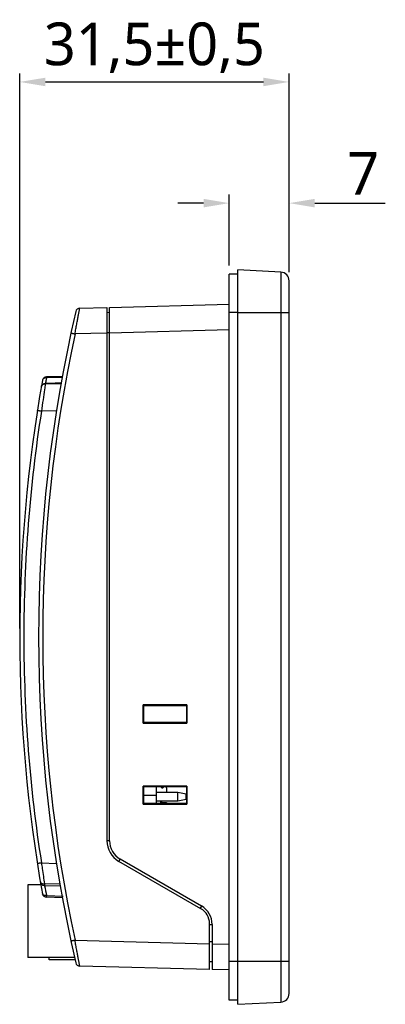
# Model space of a CAD drawing. Extents: x 0 to 1188, y 0 to 420.
# Tile 11 of 22: x 922 to 965, y 179 to 294. Entities that reach past the tile are written whole.
import ezdxf

# ---------------------------------------------------------------- set-up
doc = ezdxf.new("R2010")
doc.units = 0
doc.header["$LTSCALE"] = 32.67
doc.header["$PDMODE"] = 3
doc.header["$PDSIZE"] = 8
doc.layers.get('0').update_dxf_attribs({"linetype": 'CONTINUOUS'})
doc.layers.get('DEFPOINTS').update_dxf_attribs({"linetype": 'CONTINUOUS'})
doc.styles.get("Standard").update_dxf_attribs({"font": 'msyh.ttc'})
doc.dimstyles.get("Standard").update_dxf_attribs({"dimtxt": 5, "dimasz": 3, "dimexe": 1, "dimexo": 1, "dimgap": 1, "dimtad": 1, "dimdec": 1, "dimtxsty": 'STANDARD', "dimcen": 0, "dimazin": 3, "dimtp": 0.001, "dimtm": 0.001, "dimtfac": 1, "dimtdec": 1, "dimtofl": 0, "dimtmove": 0, "dimatfit": 3, "dimtolj": 1})

# ---------------------------------------------------------------- blocks, each defined once
blk = doc.blocks.new('*D21')
at = {"color": 0}
for p, q in [((922.16, 222.78), (922.16, 287.79)), ((953.66, 264.52), (953.66, 287.79)), ((925.16, 286.79), (950.66, 286.79))]:
    blk.add_line(p, q, dxfattribs=at)
for points in [[(925.16, 287.29), (925.16, 286.29), (922.16, 286.79)], [(950.66, 287.29), (950.66, 286.29), (953.66, 286.79)]]:
    blk.add_solid(points, dxfattribs=at)
at = {"layer": 'DEFPOINTS', "color": 0}
for p in [(953.66, 286.79), (953.66, 263.52), (922.16, 221.78)]:
    blk.add_point(p, dxfattribs=at)
at = {"color": 0, "insert": (937.91, 290.8), "char_height": 5, "attachment_point": 5}
blk.add_mtext('\\A1;31,5±0,5', dxfattribs=at)
blk = doc.blocks.new('*D22')
at = {"color": 0}
for p, q in [((946.66, 265.28), (946.66, 273.6)), ((953.66, 264.52), (953.66, 273.6)), ((943.66, 272.6), (940.66, 272.6)), ((956.66, 272.6), (964.91, 272.6))]:
    blk.add_line(p, q, dxfattribs=at)
for points in [[(943.66, 273.1), (943.66, 272.1), (946.66, 272.6)], [(956.66, 273.1), (956.66, 272.1), (953.66, 272.6)]]:
    blk.add_solid(points, dxfattribs=at)
at = {"layer": 'DEFPOINTS', "color": 0}
for p in [(953.66, 272.6), (946.66, 264.28), (953.66, 263.52)]:
    blk.add_point(p, dxfattribs=at)
at = {"color": 0, "insert": (962.33, 276.1), "char_height": 5, "attachment_point": 5}
blk.add_mtext('\\A1;7', dxfattribs=at)

msp = doc.modelspace()

# ---------------------------------------------------------------- linework, layer by layer
at = {"linetype": 'CONTINUOUS'}
for p, q in [((946.66, 179.28), (946.66, 264.28)), ((947.66, 264.28), (946.66, 264.28)), ((947.66, 178.78), (947.66, 264.78)), ((952.71, 264.52), (947.66, 264.78)), ((952.71, 264.52), (952.71, 179.04)), ((953.66, 180.04), (953.66, 263.52)), ((932.66, 260.39), (946.66, 260.75)), ((929.18, 260.3), (932.36, 260.38)), ((932.36, 260.38), (932.36, 197.94)), ((932.66, 259.78), (932.36, 259.75)), ((932.66, 197.94), (932.66, 260.39)), ((947.66, 259.78), (946.66, 259.78)), ((947.66, 259.78), (953.66, 259.78)), ((932.36, 257.38), (928.62, 257.28)), ((932.36, 257.47), (932.66, 257.47)), ((946.66, 257.75), (932.66, 257.39)), ((925.3, 252.14), (925.17, 251.52)), ((927.13, 252.31), (925.29, 252.24)), ((927.11, 252.2), (925.3, 252.14)), ((926.69, 251.55), (927, 251.55)), ((926.98, 251.44), (926.69, 251.44)), ((926.45, 248.29), (924.7, 248.23)), ((936.6, 211.72), (936.6, 213.84)), ((936.66, 213.78), (936.6, 213.84)), ((941.72, 213.84), (936.6, 213.84)), ((936.66, 211.78), (936.66, 213.78)), ((936.66, 213.78), (941.66, 213.78)), ((941.66, 213.78), (941.72, 213.84)), ((941.66, 213.78), (941.66, 211.78)), ((941.72, 213.84), (941.72, 211.72)), ((936.66, 211.78), (936.6, 211.72)), ((936.6, 211.72), (941.72, 211.72)), ((941.66, 211.78), (936.66, 211.78)), ((941.66, 211.78), (941.72, 211.72)), ((936.6, 202.22), (936.6, 204.34)), ((936.66, 204.28), (936.6, 204.34)), ((941.72, 204.34), (936.6, 204.34)), ((936.66, 202.28), (936.66, 204.28)), ((936.66, 204.28), (941.66, 204.28)), ((938.14, 203.23), (938.14, 204.28)), ((939.54, 204.23), (938.14, 204.23)), ((939.34, 204.13), (939.34, 203.58)), ((939.54, 204.23), (939.54, 204.28)), ((941.66, 204.28), (941.72, 204.34)), ((941.66, 204.28), (941.66, 202.28)), ((941.72, 204.34), (941.72, 202.22)), ((938.14, 203.23), (936.66, 203.23)), ((940.64, 203.58), (938.14, 203.58)), ((938.14, 202.28), (938.14, 203.23)), ((940.64, 202.58), (940.64, 203.58)), ((941.64, 203.38), (940.64, 203.58)), ((941.64, 202.78), (941.64, 203.38)), ((936.66, 202.28), (936.6, 202.22)), ((936.6, 202.22), (941.72, 202.22)), ((941.66, 202.28), (936.66, 202.28)), ((940.64, 202.58), (938.14, 202.58)), ((938.64, 202.58), (938.64, 202.28)), ((938.74, 202.53), (938.69, 202.58)), ((938.74, 202.53), (938.74, 202.28)), ((938.74, 202.41), (939.34, 202.41)), ((939.04, 202.41), (939.04, 202.28)), ((939.34, 202.41), (939.34, 202.28)), ((941.64, 202.78), (940.64, 202.58)), ((941.66, 202.28), (941.72, 202.22)), ((932.66, 197.94), (932.36, 197.94)), ((924.7, 195.33), (926.45, 195.27)), ((933.76, 195.52), (933.91, 195.78)), ((943.36, 189.97), (933.76, 195.52)), ((943.41, 190.29), (933.91, 195.78)), ((923.09, 192.78), (923.09, 184.28)), ((924.63, 192.78), (923.09, 192.78)), ((926.83, 192.86), (925.04, 192.9)), ((925.05, 192.72), (925.07, 192.65)), ((925.05, 192.7), (926.88, 192.66)), ((926.86, 192.86), (926.83, 192.86)), ((925.3, 191.52), (927.24, 191.46)), ((927.14, 191.25), (925.29, 191.32)), ((943.41, 190.29), (943.26, 190.03)), ((944.36, 182.87), (944.36, 188.24)), ((944.36, 188.13), (944.66, 188.13)), ((944.66, 188.13), (944.66, 182.86)), ((928.62, 186.28), (944.36, 185.87)), ((944.66, 186.09), (944.36, 186.09)), ((944.66, 185.86), (946.66, 185.81)), ((928.57, 184.28), (923.09, 184.28)), ((925.59, 183.98), (925.59, 184.28)), ((928.63, 183.98), (925.59, 183.98)), ((944.36, 183.81), (944.66, 183.78)), ((947.66, 183.78), (946.66, 183.78)), ((953.66, 183.78), (947.66, 183.78)), ((944.36, 182.87), (929.18, 183.26)), ((946.66, 182.81), (944.66, 182.86)), ((947.66, 179.28), (946.66, 179.28)), ((947.66, 178.78), (952.71, 179.04))]:
    msp.add_line(p, q, dxfattribs=at)
msp.add_lwpolyline([(925.3, 252.14), (925.23, 251.81), (925.19, 251.61), (925.17, 251.52)], dxfattribs=at)
for centre, radius, start, end in [((952.66, 263.52), 1, 0, 87), ((1093.65, 221.78), 169.29, 166.9835, 193.0165), ((929.2, 259.8), 0.5, 91.5, 166.9835), ((1093.64, 221.78), 168.79, 167.858, 192.142), ((1093.65, 221.78), 171.49, 169.9075, 190.0925), ((925.31, 251.74), 0.5, 92, 169.9075), ((938.67, 204.13), 0.1, 30, 90), ((938.84, 204.23), 0.1, 210, 330), ((939.01, 204.13), 0.1, 90, 150), ((939.24, 204.13), 0.1, 360, 90), ((935.16, 197.94), 2.8, 180, 240), ((935.16, 197.94), 2.5, 180, 240), ((925.06, 193.2), 0.5, 189.6249, 268.6699), ((1051.83, 217.85), 129.24, 191.2435, 191.7534), ((925.31, 191.82), 0.5, 190.0925, 268), ((942.16, 188.13), 2.5, 0, 60), ((942.36, 188.24), 2, 0, 60), ((929.2, 183.76), 0.5, 193.0165, 268.5), ((952.66, 180.04), 1, 273, 0)]:
    msp.add_arc(centre, radius, start, end, dxfattribs=at)
for points, knots in [([(928.62, 257.28), (928.66, 257.48), (928.72, 257.86), (928.82, 258.41), (928.92, 258.92), (928.99, 259.32), (929.04, 259.6), (929.08, 259.77), (929.11, 259.93), (929.13, 260.05), (929.15, 260.14), (929.16, 260.2), (929.17, 260.23), (929.17, 260.26), (929.18, 260.28), (929.18, 260.29), (929.18, 260.3), (929.18, 260.3)], [0, 0, 0, 0, 0.192783, 0.378722, 0.550944, 0.702841, 0.769237, 0.828327, 0.879481, 0.922145, 0.955848, 0.969218, 0.980214, 0.98881, 0.99498, 0.998709, 1, 1, 1, 1]), ([(928.15, 257.39), (928.15, 257.39), (928.15, 257.39), (928.16, 257.38), (928.17, 257.38), (928.19, 257.38), (928.23, 257.37), (928.29, 257.35), (928.36, 257.34), (928.48, 257.31), (928.56, 257.3), (928.62, 257.28)], [0, 0, 0, 0, 0.004186, 0.016907, 0.038729, 0.070207, 0.162829, 0.291684, 0.450933, 0.629723, 1, 1, 1, 1]), ([(924.69, 251.11), (924.71, 251.22), (924.83, 251.43), (925.06, 251.52), (925.17, 251.52)], [0, 0, 0, 0, 0.50138, 1, 1, 1, 1]), ([(925.15, 251.42), (925.1, 251.42), (924.99, 251.41), (924.8, 251.33), (924.7, 251.2), (924.69, 251.11)], [0, 0, 0, 0, 0.277216, 0.547807, 1, 1, 1, 1]), ([(925.15, 251.42), (925.12, 251.2), (925.04, 250.59), (924.88, 249.53), (924.76, 248.68), (924.7, 248.23)], [0, 0, 0, 0, 0.201213, 0.576658, 1, 1, 1, 1]), ([(925.3, 252.14), (925.19, 252.14), (925.02, 252.11), (924.86, 251.97), (924.82, 251.88), (924.81, 251.83)], [0, 0, 0, 0, 0.533879, 0.781756, 1, 1, 1, 1]), ([(925.15, 251.42), (925.15, 251.43), (925.16, 251.46), (925.16, 251.49), (925.16, 251.51), (925.17, 251.52), (925.17, 251.52)], [0, 0, 0, 0, 0.400094, 0.704395, 0.905662, 1, 1, 1, 1]), ([(925.3, 252.14), (925.3, 252.15), (925.29, 252.18), (925.29, 252.21), (925.29, 252.23), (925.29, 252.24), (925.29, 252.24), (925.29, 252.24), (925.29, 252.24)], [0, 0, 0, 0, 0.427465, 0.74167, 0.853369, 0.933814, 0.982603, 1, 1, 1, 1]), ([(924.7, 248.23), (924.64, 248.23), (924.55, 248.25), (924.44, 248.27), (924.37, 248.28), (924.31, 248.29), (924.27, 248.29), (924.24, 248.3), (924.23, 248.3), (924.23, 248.3), (924.22, 248.3), (924.22, 248.3)], [0, 0, 0, 0, 0.371138, 0.549881, 0.708913, 0.837518, 0.929939, 0.961354, 0.983136, 0.995832, 1, 1, 1, 1]), ([(924.7, 195.33), (924.64, 195.33), (924.55, 195.31), (924.44, 195.29), (924.37, 195.28), (924.31, 195.27), (924.27, 195.27), (924.24, 195.26), (924.23, 195.26), (924.23, 195.26), (924.22, 195.26), (924.22, 195.26)], [0, 0, 0, 0, 0.371249, 0.550035, 0.709088, 0.837685, 0.93007, 0.961457, 0.983208, 0.995869, 1, 1, 1, 1]), ([(924.7, 195.33), (924.73, 195.12), (924.8, 194.59), (924.92, 193.78), (925, 193.18), (925.04, 192.9)], [0, 0, 0, 0, 0.266634, 0.652129, 1, 1, 1, 1]), ([(924.57, 193.12), (924.57, 193.11), (924.58, 193.07), (924.6, 193.04), (924.62, 193.02)], [0, 0, 0, 0, 0.23315, 1, 1, 1, 1]), ([(924.62, 193.02), (924.66, 192.97), (924.81, 192.9), (924.96, 192.89), (925.04, 192.9)], [0, 0, 0, 0, 0.452787, 1, 1, 1, 1]), ([(925.04, 192.9), (925.04, 192.87), (925.04, 192.82), (925.04, 192.77), (925.05, 192.73), (925.05, 192.72), (925.05, 192.71), (925.05, 192.7), (925.05, 192.7)], [0, 0, 0, 0, 0.416033, 0.731248, 0.845094, 0.927972, 0.979051, 1, 1, 1, 1]), ([(925.3, 191.52), (925.24, 191.52), (925.13, 191.51), (924.98, 191.55), (924.86, 191.62), (924.82, 191.69), (924.81, 191.73)], [0, 0, 0, 0, 0.297484, 0.581638, 0.816226, 1, 1, 1, 1]), ([(925.29, 191.32), (925.29, 191.32), (925.29, 191.32), (925.29, 191.33), (925.29, 191.35), (925.29, 191.37), (925.29, 191.4), (925.29, 191.45), (925.3, 191.49), (925.3, 191.52)], [0, 0, 0, 0, 0.016896, 0.06708, 0.149881, 0.264262, 0.408643, 0.58131, 1, 1, 1, 1]), ([(928.62, 186.28), (928.56, 186.26), (928.48, 186.25), (928.36, 186.22), (928.29, 186.21), (928.23, 186.19), (928.19, 186.18), (928.17, 186.18), (928.16, 186.18), (928.15, 186.17), (928.15, 186.17), (928.15, 186.17)], [0, 0, 0, 0, 0.370277, 0.549066, 0.708316, 0.837171, 0.929792, 0.96127, 0.983093, 0.995814, 1, 1, 1, 1]), ([(929.18, 183.26), (929.18, 183.26), (929.18, 183.27), (929.18, 183.28), (929.17, 183.3), (929.17, 183.33), (929.16, 183.36), (929.15, 183.42), (929.13, 183.51), (929.11, 183.63), (929.08, 183.79), (929.04, 183.96), (928.99, 184.24), (928.92, 184.64), (928.82, 185.15), (928.72, 185.7), (928.66, 186.08), (928.62, 186.28)], [0, 0, 0, 0, 0.001291, 0.00502, 0.011189, 0.019785, 0.030781, 0.044151, 0.077854, 0.120517, 0.171672, 0.230761, 0.297157, 0.449054, 0.621276, 0.807217, 1, 1, 1, 1])]:
    msp.add_open_spline(points, degree=3, knots=knots, dxfattribs=at)
for points in [[(926.69, 251.44), (926.18, 251.43), (925.67, 251.43), (925.15, 251.42)], [(925.17, 251.52), (925.68, 251.53), (926.19, 251.54), (926.69, 251.55)], [(924.7, 248.23), (923.33, 239.49), (921.95, 221.78), (923.33, 204.07), (924.7, 195.33)]]:
    msp.add_open_spline(points, degree=3, dxfattribs=at)

# ---------------------------------------------------------------- dimensions: what is measured, and where the dimension line sits
dim = msp.add_linear_dim(base=(953.66, 286.79), p1=(922.16, 221.78), p2=(953.66, 263.52), dimstyle='STANDARD', override={"dimgap": 1, "dimtol": 1, "dimlim": 0, "dimtp": 0.5, "dimtm": 0.5})
dim.commit()
dim.dimension.update_dxf_attribs({"geometry": '*D21', "text_midpoint": (937.91, 290.8)})
dim = msp.add_linear_dim(base=(953.66, 272.6), p1=(946.66, 264.28), p2=(953.66, 263.52), dimstyle='STANDARD')
dim.commit()
dim.dimension.update_dxf_attribs({"geometry": '*D22', "text_midpoint": (962.33, 272.6), "dimtype": 160})

doc.saveas('drawing.dxf')
